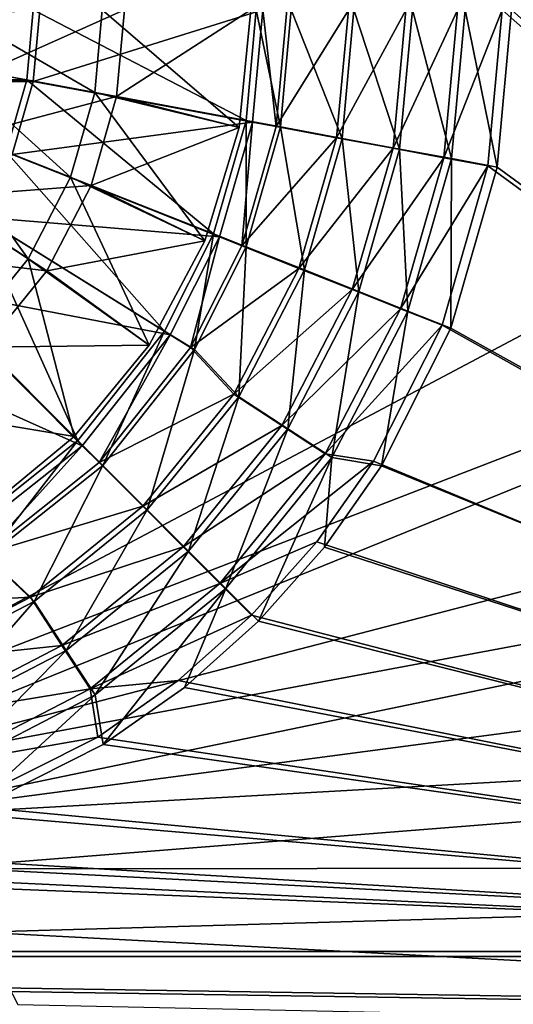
# Model space of a CAD drawing. Header units: metres. Extents: x 0 to 1004, y -708 to 0.
# Tile 32 of 116: x 564 to 646, y -549 to -386. Entities that reach past the tile are written whole.
import ezdxf

# ---------------------------------------------------------------- set-up
doc = ezdxf.new("R2010")
doc.units = ezdxf.units.M

msp = doc.modelspace()

# ---------------------------------------------------------------- linework, layer by layer
at = {"layer": 'top0123410'}
for points in [[(820.797729, -194.344879, 2169.999756), (643.741211, -384.070709, 2169.999756), (820.797729, -540.828064, 2169.999756)], [(820.797729, -540.0271, 2167.143799), (645.276489, -384.02713, 2167.143799), (820.797729, -195.290787, 2167.143799)], [(436.975372, -384.053162, 2169.999756), (565.977905, -395.918091, 2169.999756), (567.073975, -384.053162, 2169.999756)], [(436.975372, -384.053162, 2169.999756), (438.071411, -395.918091, 2169.999756), (565.977905, -395.918091, 2169.999756)], [(565.982056, -384.02713, 2167.143799), (439.135071, -395.665375, 2167.143799), (438.067261, -384.02713, 2167.143799)], [(565.982056, -384.02713, 2167.143799), (564.914246, -395.665375, 2167.143799), (439.135071, -395.665375, 2167.143799)], [(601.247314, -402.38913, 2137.627197), (564.914246, -395.665375, 2167.143799), (565.982056, -384.02713, 2167.143799)], [(567.073975, -384.053162, 2169.999756), (565.977905, -395.918091, 2169.999756), (604.023926, -384.067749, 2140.483154)], [(565.977905, -395.918091, 2169.999756), (602.305298, -402.672516, 2140.483154), (604.023926, -384.067749, 2140.483154)], [(602.932068, -384.02713, 2137.627197), (601.247314, -402.38913, 2137.627197), (565.982056, -384.02713, 2167.143799)], [(602.932068, -384.02713, 2137.627197), (606.964478, -403.447144, 2137.627197), (601.247314, -402.38913, 2137.627197)], [(604.023926, -384.067749, 2140.483154), (602.305298, -402.672516, 2140.483154), (606.241577, -403.38385, 2140.483154)], [(602.932068, -384.02713, 2137.627197), (608.746277, -384.02713, 2137.627197), (606.964478, -403.447144, 2137.627197)], [(608.023926, -384.059784, 2140.483154), (604.023926, -384.067749, 2140.483154), (606.241577, -403.38385, 2140.483154)], [(608.023926, -384.059784, 2140.483154), (606.241577, -403.38385, 2140.483154), (618.218933, -384.096283, 2146.241211)], [(606.241577, -403.38385, 2140.483154), (616.265259, -405.244934, 2146.241211), (618.218933, -384.096283, 2146.241211)], [(606.964478, -403.447144, 2137.627197), (608.746277, -384.02713, 2137.627197), (617.194763, -405.33963, 2143.397217)], [(608.746277, -384.02713, 2137.627197), (619.150146, -384.02713, 2143.397217), (617.194763, -405.33963, 2143.397217)], [(618.218933, -384.096283, 2146.241211), (616.265259, -405.244934, 2146.241211), (627.738037, -384.101929, 2153.198975)], [(616.265259, -405.244934, 2146.241211), (625.624329, -406.983185, 2153.198975), (627.738037, -384.101929, 2153.198975)], [(617.194763, -405.33963, 2143.397217), (619.150146, -384.02713, 2143.397217), (626.722168, -407.102692, 2150.335205)], [(619.150146, -384.02713, 2143.397217), (628.839294, -384.02713, 2150.335205), (626.722168, -407.102692, 2150.335205)], [(627.738037, -384.101929, 2153.198975), (625.624329, -406.983185, 2153.198975), (636.314819, -384.107056, 2161.194092)], [(625.624329, -406.983185, 2153.198975), (634.056885, -408.549347, 2161.194092), (636.314819, -384.107056, 2161.194092)], [(626.722168, -407.102692, 2150.335205), (628.839294, -384.02713, 2150.335205), (635.341553, -408.697754, 2158.308838)], [(628.839294, -384.02713, 2150.335205), (637.605042, -384.02713, 2158.308838), (635.341553, -408.697754, 2158.308838)], [(636.314819, -384.107056, 2161.194092), (634.056885, -408.549347, 2161.194092), (643.741211, -384.070709, 2169.999756)], [(634.056885, -408.549347, 2161.194092), (641.358276, -409.90625, 2169.999756), (643.741211, -384.070709, 2169.999756)], [(637.605042, -384.02713, 2158.308838), (642.884827, -410.094482, 2167.143799), (635.341553, -408.697754, 2158.308838)], [(645.276489, -384.02713, 2167.143799), (642.884827, -410.094482, 2167.143799), (637.605042, -384.02713, 2158.308838)], [(643.741211, -384.070709, 2169.999756), (641.358276, -409.90625, 2169.999756), (820.797729, -540.828064, 2169.999756)], [(642.884827, -410.094482, 2167.143799), (645.276489, -384.02713, 2167.143799), (820.797729, -540.0271, 2167.143799)], [(438.071411, -395.918091, 2169.999756), (562.484497, -408.027588, 2169.999756), (565.977905, -395.918091, 2169.999756)], [(564.914246, -395.665375, 2167.143799), (442.557617, -407.569, 2167.143799), (439.135071, -395.665375, 2167.143799)], [(564.914246, -395.665375, 2167.143799), (561.491699, -407.569, 2167.143799), (442.557617, -407.569, 2167.143799)], [(595.847473, -421.169769, 2137.627197), (561.491699, -407.569, 2167.143799), (564.914246, -395.665375, 2167.143799)], [(565.977905, -395.918091, 2169.999756), (562.484497, -408.027588, 2169.999756), (602.305298, -402.672516, 2140.483154)], [(601.247314, -402.38913, 2137.627197), (595.847473, -421.169769, 2137.627197), (564.914246, -395.665375, 2167.143799)], [(562.484497, -408.027588, 2169.999756), (596.827515, -421.660583, 2140.483154), (602.305298, -402.672516, 2140.483154)], [(601.247314, -402.38913, 2137.627197), (601.25354, -423.309906, 2137.627197), (595.847473, -421.169769, 2137.627197)], [(602.305298, -402.672516, 2140.483154), (596.827515, -421.660583, 2140.483154), (600.553589, -423.11557, 2140.483154)], [(606.241577, -403.38385, 2140.483154), (602.305298, -402.672516, 2140.483154), (600.553589, -423.11557, 2140.483154)], [(606.964478, -403.447144, 2137.627197), (601.25354, -423.309906, 2137.627197), (601.247314, -402.38913, 2137.627197)], [(606.241577, -403.38385, 2140.483154), (600.553589, -423.11557, 2140.483154), (616.265259, -405.244934, 2146.241211)], [(601.25354, -423.309906, 2137.627197), (606.964478, -403.447144, 2137.627197), (610.926575, -427.140381, 2143.397217)], [(606.964478, -403.447144, 2137.627197), (617.194763, -405.33963, 2143.397217), (610.926575, -427.140381, 2143.397217)], [(600.553589, -423.11557, 2140.483154), (610.029724, -426.876007, 2146.241211), (616.265259, -405.244934, 2146.241211)], [(616.265259, -405.244934, 2146.241211), (610.029724, -426.876007, 2146.241211), (625.624329, -406.983185, 2153.198975)], [(610.926575, -427.140381, 2143.397217), (617.194763, -405.33963, 2143.397217), (619.935425, -430.706909, 2150.335205)], [(617.194763, -405.33963, 2143.397217), (626.722168, -407.102692, 2150.335205), (619.935425, -430.706909, 2150.335205)], [(587.756531, -437.246887, 2137.627197), (556.357483, -417.768707, 2167.143799), (561.491699, -407.569, 2167.143799)], [(595.847473, -421.169769, 2137.627197), (587.756531, -437.246887, 2137.627197), (561.491699, -407.569, 2167.143799)], [(610.029724, -426.876007, 2146.241211), (618.877869, -430.386353, 2153.198975), (625.624329, -406.983185, 2153.198975)], [(625.624329, -406.983185, 2153.198975), (618.877869, -430.386353, 2153.198975), (634.056885, -408.549347, 2161.194092)], [(619.935425, -430.706909, 2150.335205), (626.722168, -407.102692, 2150.335205), (628.085693, -433.933533, 2158.308838)], [(626.722168, -407.102692, 2150.335205), (635.341553, -408.697754, 2158.308838), (628.085693, -433.933533, 2158.308838)], [(562.484497, -408.027588, 2169.999756), (557.261292, -418.383026, 2169.999756), (596.827515, -421.660583, 2140.483154)], [(618.877869, -430.386353, 2153.198975), (626.850159, -433.549194, 2161.194092), (634.056885, -408.549347, 2161.194092)], [(634.056885, -408.549347, 2161.194092), (626.850159, -433.549194, 2161.194092), (641.358276, -409.90625, 2169.999756)], [(635.341553, -408.697754, 2158.308838), (635.218994, -436.756195, 2167.143799), (628.085693, -433.933533, 2158.308838)], [(642.884827, -410.094482, 2167.143799), (635.218994, -436.756195, 2167.143799), (635.341553, -408.697754, 2158.308838)], [(626.850159, -433.549194, 2161.194092), (633.753662, -436.286713, 2169.999756), (641.358276, -409.90625, 2169.999756)], [(820.797729, -540.828064, 2169.999756), (641.358276, -409.90625, 2169.999756), (633.753662, -436.286713, 2169.999756)], [(635.218994, -436.756195, 2167.143799), (642.884827, -410.094482, 2167.143799), (820.797729, -540.0271, 2167.143799)], [(573.376953, -455.379425, 2137.627197), (547.24939, -429.251831, 2167.143799), (556.357483, -417.768707, 2167.143799)], [(557.261292, -418.383026, 2169.999756), (547.968384, -430.076965, 2169.999756), (588.646912, -437.882874, 2140.483154)], [(587.756531, -437.246887, 2137.627197), (573.376953, -455.379425, 2137.627197), (556.357483, -417.768707, 2167.143799)], [(557.261292, -418.383026, 2169.999756), (588.646912, -437.882874, 2140.483154), (596.827515, -421.660583, 2140.483154)], [(595.847473, -421.169769, 2137.627197), (592.697327, -440.311859, 2137.627197), (587.756531, -437.246887, 2137.627197)], [(596.827515, -421.660583, 2140.483154), (588.646912, -437.882874, 2140.483154), (592.053345, -439.979614, 2140.483154)], [(600.553589, -423.11557, 2140.483154), (596.827515, -421.660583, 2140.483154), (592.053345, -439.979614, 2140.483154)], [(601.25354, -423.309906, 2137.627197), (592.697327, -440.311859, 2137.627197), (595.847473, -421.169769, 2137.627197)], [(600.553589, -423.11557, 2140.483154), (592.053345, -439.979614, 2140.483154), (610.029724, -426.876007, 2146.241211)], [(592.697327, -440.311859, 2137.627197), (601.25354, -423.309906, 2137.627197), (600.058167, -448.119324, 2143.397217)], [(601.25354, -423.309906, 2137.627197), (610.926575, -427.140381, 2143.397217), (600.058167, -448.119324, 2143.397217)], [(592.053345, -439.979614, 2140.483154), (599.227478, -447.688171, 2146.241211), (610.029724, -426.876007, 2146.241211)], [(610.029724, -426.876007, 2146.241211), (599.227478, -447.688171, 2146.241211), (618.877869, -430.386353, 2153.198975)], [(600.058167, -448.119324, 2143.397217), (610.926575, -427.140381, 2143.397217), (608.167969, -453.421326, 2150.335205)], [(610.926575, -427.140381, 2143.397217), (619.935425, -430.706909, 2150.335205), (608.167969, -453.421326, 2150.335205)], [(547.968384, -430.076965, 2169.999756), (536.295166, -439.316772, 2169.999756), (574.065796, -456.23468, 2140.483154)], [(573.376953, -455.379425, 2137.627197), (555.244446, -469.759003, 2137.627197), (547.24939, -429.251831, 2167.143799)], [(547.968384, -430.076965, 2169.999756), (574.065796, -456.23468, 2140.483154), (588.646912, -437.882874, 2140.483154)], [(599.227478, -447.688171, 2146.241211), (607.190674, -452.903534, 2153.198975), (618.877869, -430.386353, 2153.198975)], [(618.877869, -430.386353, 2153.198975), (607.190674, -452.903534, 2153.198975), (626.850159, -433.549194, 2161.194092)], [(608.167969, -453.421326, 2150.335205), (619.935425, -430.706909, 2150.335205), (615.504822, -458.218018, 2158.308838)], [(619.935425, -430.706909, 2150.335205), (628.085693, -433.933533, 2158.308838), (615.504822, -458.218018, 2158.308838)], [(607.190674, -452.903534, 2153.198975), (614.365601, -457.602631, 2161.194092), (626.850159, -433.549194, 2161.194092)], [(626.850159, -433.549194, 2161.194092), (614.365601, -457.602631, 2161.194092), (633.753662, -436.286713, 2169.999756)], [(628.085693, -433.933533, 2158.308838), (623.739685, -459.568756, 2167.143799), (615.504822, -458.218018, 2158.308838)], [(635.218994, -436.756195, 2167.143799), (623.739685, -459.568756, 2167.143799), (628.085693, -433.933533, 2158.308838)], [(614.365601, -457.602631, 2161.194092), (622.394836, -458.824188, 2169.999756), (633.753662, -436.286713, 2169.999756)], [(633.753662, -436.286713, 2169.999756), (622.394836, -458.824188, 2169.999756), (820.797729, -540.828064, 2169.999756)], [(820.797729, -540.0271, 2167.143799), (623.739685, -459.568756, 2167.143799), (635.218994, -436.756195, 2167.143799)], [(587.756531, -437.246887, 2137.627197), (577.48822, -459.490692, 2137.627197), (573.376953, -455.379425, 2137.627197)], [(588.646912, -437.882874, 2140.483154), (574.065796, -456.23468, 2140.483154), (576.910522, -459.046875, 2140.483154)], [(592.053345, -439.979614, 2140.483154), (588.646912, -437.882874, 2140.483154), (576.910522, -459.046875, 2140.483154)], [(592.697327, -440.311859, 2137.627197), (577.48822, -459.490692, 2137.627197), (587.756531, -437.246887, 2137.627197)], [(536.295166, -439.316772, 2169.999756), (555.747253, -470.732025, 2140.483154), (574.065796, -456.23468, 2140.483154)], [(592.053345, -439.979614, 2140.483154), (576.910522, -459.046875, 2140.483154), (599.227478, -447.688171, 2146.241211)], [(577.48822, -459.490692, 2137.627197), (592.697327, -440.311859, 2137.627197), (584.844849, -466.847321, 2143.397217)], [(592.697327, -440.311859, 2137.627197), (600.058167, -448.119324, 2143.397217), (584.844849, -466.847321, 2143.397217)], [(576.910522, -459.046875, 2140.483154), (584.113037, -466.262207, 2146.241211), (599.227478, -447.688171, 2146.241211)], [(599.227478, -447.688171, 2146.241211), (584.113037, -466.262207, 2146.241211), (607.190674, -452.903534, 2153.198975)], [(584.844849, -466.847321, 2143.397217), (600.058167, -448.119324, 2143.397217), (591.696167, -473.698608, 2150.335205)], [(600.058167, -448.119324, 2143.397217), (608.167969, -453.421326, 2150.335205), (591.696167, -473.698608, 2150.335205)], [(584.113037, -466.262207, 2146.241211), (590.838074, -472.999207, 2153.198975), (607.190674, -452.903534, 2153.198975)], [(607.190674, -452.903534, 2153.198975), (590.838074, -472.999207, 2153.198975), (614.365601, -457.602631, 2161.194092)], [(591.696167, -473.698608, 2150.335205), (608.167969, -453.421326, 2150.335205), (597.89447, -479.896912, 2158.308838)], [(608.167969, -453.421326, 2150.335205), (615.504822, -458.218018, 2158.308838), (597.89447, -479.896912, 2158.308838)], [(573.376953, -455.379425, 2137.627197), (558.309387, -474.699768, 2137.627197), (555.244446, -469.759003, 2137.627197)], [(574.065796, -456.23468, 2140.483154), (555.747253, -470.732025, 2140.483154), (557.870056, -474.122314, 2140.483154)], [(576.910522, -459.046875, 2140.483154), (574.065796, -456.23468, 2140.483154), (557.870056, -474.122314, 2140.483154)], [(577.48822, -459.490692, 2137.627197), (558.309387, -474.699768, 2137.627197), (573.376953, -455.379425, 2137.627197)], [(590.838074, -472.999207, 2153.198975), (596.897339, -479.069336, 2161.194092), (614.365601, -457.602631, 2161.194092)], [(614.365601, -457.602631, 2161.194092), (596.897339, -479.069336, 2161.194092), (622.394836, -458.824188, 2169.999756)], [(576.910522, -459.046875, 2140.483154), (557.870056, -474.122314, 2140.483154), (584.113037, -466.262207, 2146.241211)], [(558.309387, -474.699768, 2137.627197), (577.48822, -459.490692, 2137.627197), (566.116882, -482.060608, 2143.397217)], [(577.48822, -459.490692, 2137.627197), (584.844849, -466.847321, 2143.397217), (566.116882, -482.060608, 2143.397217)], [(596.897339, -479.069336, 2161.194092), (613.004272, -472.158356, 2169.999756), (622.394836, -458.824188, 2169.999756)], [(615.504822, -458.218018, 2158.308838), (603.319031, -485.321472, 2167.143799), (597.89447, -479.896912, 2158.308838)], [(615.504822, -458.218018, 2158.308838), (614.270386, -473.032684, 2167.143799), (603.319031, -485.321472, 2167.143799)], [(622.394836, -458.824188, 2169.999756), (613.004272, -472.158356, 2169.999756), (820.797729, -540.828064, 2169.999756)], [(623.739685, -459.568756, 2167.143799), (614.270386, -473.032684, 2167.143799), (615.504822, -458.218018, 2158.308838)], [(614.270386, -473.032684, 2167.143799), (623.739685, -459.568756, 2167.143799), (820.797729, -540.0271, 2167.143799)], [(557.870056, -474.122314, 2140.483154), (565.512085, -481.343414, 2146.241211), (584.113037, -466.262207, 2146.241211)], [(584.113037, -466.262207, 2146.241211), (565.512085, -481.343414, 2146.241211), (590.838074, -472.999207, 2153.198975)], [(566.116882, -482.060608, 2143.397217), (584.844849, -466.847321, 2143.397217), (571.418884, -490.17041, 2150.335205)], [(584.844849, -466.847321, 2143.397217), (591.696167, -473.698608, 2150.335205), (571.418884, -490.17041, 2150.335205)], [(602.14386, -484.325348, 2169.999756), (613.004272, -472.158356, 2169.999756), (596.897339, -479.069336, 2161.194092)], [(820.797729, -540.828064, 2169.999756), (613.004272, -472.158356, 2169.999756), (602.14386, -484.325348, 2169.999756)], [(557.870056, -474.122314, 2140.483154), (540.937073, -482.625671, 2140.483154), (565.512085, -481.343414, 2146.241211)], [(565.512085, -481.343414, 2146.241211), (570.713196, -489.315948, 2153.198975), (590.838074, -472.999207, 2153.198975)], [(590.838074, -472.999207, 2153.198975), (570.713196, -489.315948, 2153.198975), (596.897339, -479.069336, 2161.194092)], [(571.418884, -490.17041, 2150.335205), (591.696167, -473.698608, 2150.335205), (576.215576, -497.507294, 2158.308838)], [(591.696167, -473.698608, 2150.335205), (597.89447, -479.896912, 2158.308838), (576.215576, -497.507294, 2158.308838)], [(603.319031, -485.321472, 2167.143799), (614.270386, -473.032684, 2167.143799), (820.797729, -540.0271, 2167.143799)], [(558.309387, -474.699768, 2137.627197), (566.116882, -482.060608, 2143.397217), (545.137939, -492.929016, 2143.397217)], [(570.713196, -489.315948, 2153.198975), (575.399475, -496.499237, 2161.194092), (596.897339, -479.069336, 2161.194092)], [(596.897339, -479.069336, 2161.194092), (575.399475, -496.499237, 2161.194092), (602.14386, -484.325348, 2169.999756)], [(597.89447, -479.896912, 2158.308838), (577.566284, -505.742157, 2167.143799), (576.215576, -497.507294, 2158.308838)], [(597.89447, -479.896912, 2158.308838), (591.030212, -496.272797, 2167.143799), (577.566284, -505.742157, 2167.143799)], [(603.319031, -485.321472, 2167.143799), (591.030212, -496.272797, 2167.143799), (597.89447, -479.896912, 2158.308838)], [(540.937073, -482.625671, 2140.483154), (544.680664, -492.10849, 2146.241211), (565.512085, -481.343414, 2146.241211)], [(565.512085, -481.343414, 2146.241211), (544.680664, -492.10849, 2146.241211), (570.713196, -489.315948, 2153.198975)], [(545.137939, -492.929016, 2143.397217), (566.116882, -482.060608, 2143.397217), (548.704468, -501.937897, 2150.335205)], [(566.116882, -482.060608, 2143.397217), (571.418884, -490.17041, 2150.335205), (548.704468, -501.937897, 2150.335205)], [(575.399475, -496.499237, 2161.194092), (589.990845, -495.137604, 2169.999756), (602.14386, -484.325348, 2169.999756)], [(602.14386, -484.325348, 2169.999756), (589.990845, -495.137604, 2169.999756), (820.797729, -540.828064, 2169.999756)], [(820.797729, -540.0271, 2167.143799), (591.030212, -496.272797, 2167.143799), (603.319031, -485.321472, 2167.143799)], [(544.680664, -492.10849, 2146.241211), (548.175171, -500.962921, 2153.198975), (570.713196, -489.315948, 2153.198975)], [(570.713196, -489.315948, 2153.198975), (548.175171, -500.962921, 2153.198975), (575.399475, -496.499237, 2161.194092)], [(548.704468, -501.937897, 2150.335205), (571.418884, -490.17041, 2150.335205), (551.931091, -510.088165, 2158.308838)], [(571.418884, -490.17041, 2150.335205), (576.215576, -497.507294, 2158.308838), (551.931091, -510.088165, 2158.308838)], [(576.678833, -504.485992, 2169.999756), (589.990845, -495.137604, 2169.999756), (575.399475, -496.499237, 2161.194092)], [(589.990845, -495.137604, 2169.999756), (576.678833, -504.485992, 2169.999756), (820.797729, -540.828064, 2169.999756)], [(548.175171, -500.962921, 2153.198975), (551.323792, -508.940857, 2161.194092), (575.399475, -496.499237, 2161.194092)], [(575.399475, -496.499237, 2161.194092), (551.323792, -508.940857, 2161.194092), (576.678833, -504.485992, 2169.999756)], [(577.566284, -505.742157, 2167.143799), (591.030212, -496.272797, 2167.143799), (820.797729, -540.0271, 2167.143799)], [(576.215576, -497.507294, 2158.308838), (554.753723, -517.221436, 2167.143799), (551.931091, -510.088165, 2158.308838)], [(577.566284, -505.742157, 2167.143799), (554.753723, -517.221436, 2167.143799), (576.215576, -497.507294, 2158.308838)], [(551.323792, -508.940857, 2161.194092), (554.04895, -515.849182, 2169.999756), (576.678833, -504.485992, 2169.999756)], [(820.797729, -540.828064, 2169.999756), (576.678833, -504.485992, 2169.999756), (554.04895, -515.849182, 2169.999756)], [(554.753723, -517.221436, 2167.143799), (577.566284, -505.742157, 2167.143799), (820.797729, -540.0271, 2167.143799)], [(554.04895, -515.849182, 2169.999756), (527.65509, -523.406677, 2169.999756), (820.797729, -540.828064, 2169.999756)], [(820.797729, -540.0271, 2167.143799), (528.092041, -524.887268, 2167.143799), (554.753723, -517.221436, 2167.143799)], [(527.65509, -523.406677, 2169.999756), (502.024689, -525.743713, 2169.999756), (820.797729, -540.828064, 2169.999756)], [(502.024689, -527.278931, 2167.143799), (528.092041, -524.887268, 2167.143799), (820.797729, -540.0271, 2167.143799)], [(820.797729, -540.828064, 2169.999756), (502.024689, -525.743713, 2169.999756), (183.251587, -540.828064, 2169.999756)], [(183.251587, -540.0271, 2167.143799), (502.024689, -527.278931, 2167.143799), (820.797729, -540.0271, 2167.143799)], [(900.214172, -579.368164, 2141.365967), (142.541962, -550.832275, 2160.918945), (183.251587, -540.0271, 2167.143799)], [(183.251587, -540.828064, 2169.999756), (142.98912, -551.227539, 2164.058594), (893.62793, -573.584229, 2149.328857)], [(820.797729, -540.0271, 2167.143799), (861.507385, -550.832275, 2160.918945), (183.251587, -540.0271, 2167.143799)], [(861.507385, -550.832275, 2160.918945), (881.462219, -563.486084, 2152.842285), (183.251587, -540.0271, 2167.143799)], [(183.251587, -540.0271, 2167.143799), (881.462219, -563.486084, 2152.842285), (900.214172, -579.368164, 2141.365967)], [(893.62793, -573.584229, 2149.328857), (878.298828, -561.631348, 2157.554688), (183.251587, -540.828064, 2169.999756)], [(878.298828, -561.631348, 2157.554688), (861.060242, -551.227539, 2164.058594), (183.251587, -540.828064, 2169.999756)], [(183.251587, -540.828064, 2169.999756), (861.060242, -551.227539, 2164.058594), (820.797729, -540.828064, 2169.999756)]]:
    msp.add_3dface(points, dxfattribs=at)
at = {"layer": 'top0123416'}
for points in [[(576.15564, -397.745239, 2129.237549), (551.599304, -393.20105, 2125.187256), (552.440979, -384.02713, 2125.187256)], [(577.414246, -384.02713, 2129.237549), (576.15564, -397.745239, 2129.237549), (552.440979, -384.02713, 2125.187256)], [(558.89209, -384.02713, 2155.620361), (557.942749, -394.374908, 2155.620361), (581.103638, -384.02713, 2147.430664)], [(557.942749, -394.374908, 2155.620361), (579.783447, -398.416565, 2147.430664), (581.103638, -384.02713, 2147.430664)], [(577.414246, -384.02713, 2129.237549), (600.10321, -403.536163, 2134.872559), (576.15564, -397.745239, 2129.237549)], [(602.024658, -384.02713, 2134.872559), (600.10321, -403.536163, 2134.872559), (577.414246, -384.02713, 2129.237549)], [(581.103638, -384.02713, 2147.430664), (579.783447, -398.416565, 2147.430664), (602.024658, -384.02713, 2136.719971)], [(579.783447, -398.416565, 2147.430664), (600.10321, -403.536163, 2136.719971), (602.024658, -384.02713, 2136.719971)], [(602.024658, -384.02713, 2136.719971), (600.10321, -403.536163, 2136.719971), (602.024658, -384.02713, 2134.872559)], [(600.10321, -403.536163, 2136.719971), (600.10321, -403.536163, 2134.872559), (602.024658, -384.02713, 2134.872559)], [(551.599304, -393.20105, 2125.187256), (572.121033, -411.777649, 2129.237549), (548.901184, -402.585114, 2125.187256)], [(551.599304, -393.20105, 2125.187256), (576.15564, -397.745239, 2129.237549), (572.121033, -411.777649, 2129.237549)], [(557.942749, -394.374908, 2155.620361), (554.899353, -404.959717, 2155.620361), (579.783447, -398.416565, 2147.430664)], [(576.15564, -397.745239, 2129.237549), (594.412598, -422.295471, 2134.872559), (572.121033, -411.777649, 2129.237549)], [(600.10321, -403.536163, 2134.872559), (594.412598, -422.295471, 2134.872559), (576.15564, -397.745239, 2129.237549)], [(554.899353, -404.959717, 2155.620361), (575.551331, -413.135681, 2147.430664), (579.783447, -398.416565, 2147.430664)], [(579.783447, -398.416565, 2147.430664), (575.551331, -413.135681, 2147.430664), (600.10321, -403.536163, 2136.719971)], [(544.2229, -411.615448, 2125.187256), (548.901184, -402.585114, 2125.187256), (565.125427, -425.281036, 2129.237549)], [(548.901184, -402.585114, 2125.187256), (572.121033, -411.777649, 2129.237549), (565.125427, -425.281036, 2129.237549)], [(575.551331, -413.135681, 2147.430664), (594.412598, -422.295471, 2136.719971), (600.10321, -403.536163, 2136.719971)], [(600.10321, -403.536163, 2136.719971), (594.412598, -422.295471, 2136.719971), (600.10321, -403.536163, 2134.872559)], [(594.412598, -422.295471, 2136.719971), (594.412598, -422.295471, 2134.872559), (600.10321, -403.536163, 2134.872559)], [(575.551331, -413.135681, 2147.430664), (554.899353, -404.959717, 2155.620361), (549.622437, -415.145538, 2155.620361)], [(555.333191, -437.335602, 2129.237549), (544.2229, -411.615448, 2125.187256), (565.125427, -425.281036, 2129.237549)], [(572.121033, -411.777649, 2129.237549), (585.171631, -439.584137, 2134.872559), (565.125427, -425.281036, 2129.237549)], [(594.412598, -422.295471, 2134.872559), (585.171631, -439.584137, 2134.872559), (572.121033, -411.777649, 2129.237549)], [(568.213379, -427.299896, 2147.430664), (575.551331, -413.135681, 2147.430664), (549.622437, -415.145538, 2155.620361)], [(594.412598, -422.295471, 2136.719971), (575.551331, -413.135681, 2147.430664), (568.213379, -427.299896, 2147.430664)], [(568.213379, -427.299896, 2147.430664), (549.622437, -415.145538, 2155.620361), (542.236023, -424.238464, 2155.620361)], [(585.171631, -439.584137, 2136.719971), (594.412598, -422.295471, 2136.719971), (568.213379, -427.299896, 2147.430664)], [(594.412598, -422.295471, 2136.719971), (585.171631, -439.584137, 2136.719971), (594.412598, -422.295471, 2134.872559)], [(585.171631, -439.584137, 2136.719971), (585.171631, -439.584137, 2134.872559), (594.412598, -422.295471, 2134.872559)], [(557.941956, -439.944397, 2147.430664), (568.213379, -427.299896, 2147.430664), (542.236023, -424.238464, 2155.620361)], [(565.125427, -425.281036, 2129.237549), (572.735352, -454.737793, 2134.872559), (555.333191, -437.335602, 2129.237549)], [(585.171631, -439.584137, 2134.872559), (572.735352, -454.737793, 2134.872559), (565.125427, -425.281036, 2129.237549)], [(585.171631, -439.584137, 2136.719971), (568.213379, -427.299896, 2147.430664), (557.941956, -439.944397, 2147.430664)], [(572.735352, -454.737793, 2134.872559), (557.581726, -467.174103, 2134.872559), (555.333191, -437.335602, 2129.237549)], [(557.941956, -439.944397, 2147.430664), (545.297424, -450.215851, 2147.430664), (572.735352, -454.737793, 2136.719971)], [(572.735352, -454.737793, 2136.719971), (585.171631, -439.584137, 2136.719971), (557.941956, -439.944397, 2147.430664)], [(585.171631, -439.584137, 2136.719971), (572.735352, -454.737793, 2136.719971), (585.171631, -439.584137, 2134.872559)], [(572.735352, -454.737793, 2136.719971), (572.735352, -454.737793, 2134.872559), (585.171631, -439.584137, 2134.872559)], [(545.297424, -450.215851, 2147.430664), (557.581726, -467.174103, 2136.719971), (572.735352, -454.737793, 2136.719971)], [(572.735352, -454.737793, 2136.719971), (557.581726, -467.174103, 2136.719971), (572.735352, -454.737793, 2134.872559)], [(557.581726, -467.174103, 2136.719971), (557.581726, -467.174103, 2134.872559), (572.735352, -454.737793, 2134.872559)]]:
    msp.add_3dface(points, dxfattribs=at)
at = {"layer": 'top0123459'}
for points in [[(994.049377, -10, 90), (217.024673, -653.266907, 90), (10, -10, 90)], [(787.024658, -653.266907, 90), (217.024673, -653.266907, 90), (994.049377, -10, 90)], [(514.137573, -508.234253, 109.466858), (597.932983, -74.810768, 117.032295), (502.024689, -507.113647, 109.48642)], [(597.932983, -74.810768, 117.032295), (502.024689, -75.769028, 117.015564), (502.024689, -507.113647, 109.48642)], [(514.137573, -508.234253, 109.466858), (944.862854, -280.118256, 113.448639), (597.932983, -74.810768, 117.032295)], [(945.78949, -341.679413, 112.374084), (944.862854, -280.118256, 113.448639), (514.137573, -508.234253, 109.466858)], [(526.22644, -511.707336, 109.406235), (945.78949, -341.679413, 112.374084), (514.137573, -508.234253, 109.466858)], [(526.22644, -511.707336, 109.406235), (944.486328, -403.233765, 111.299652), (945.78949, -341.679413, 112.374084)], [(942.999023, -433.983154, 110.762917), (944.486328, -403.233765, 111.299652), (526.22644, -511.707336, 109.406235)], [(538.026001, -517.788696, 109.300079), (942.999023, -433.983154, 110.762917), (526.22644, -511.707336, 109.406235)], [(538.026001, -517.788696, 109.300079), (940.955139, -464.700592, 110.226746), (942.999023, -433.983154, 110.762917)], [(938.355286, -495.375977, 109.691299), (940.955139, -464.700592, 110.226746), (538.026001, -517.788696, 109.300079)], [(548.562073, -526.294312, 109.151611), (938.355286, -495.375977, 109.691299), (538.026001, -517.788696, 109.300079)], [(935.200439, -525.999268, 109.156769), (938.355286, -495.375977, 109.691299), (548.562073, -526.294312, 109.151611)], [(557.154968, -536.790833, 108.968399), (935.200439, -525.999268, 109.156769), (548.562073, -526.294312, 109.151611)], [(931.491577, -556.560425, 108.623322), (935.200439, -525.999268, 109.156769), (557.154968, -536.790833, 108.968399)], [(563.408142, -548.787048, 108.759003), (931.491577, -556.560425, 108.623322), (557.154968, -536.790833, 108.968399)]]:
    msp.add_3dface(points, dxfattribs=at)

doc.saveas('drawing.dxf')
